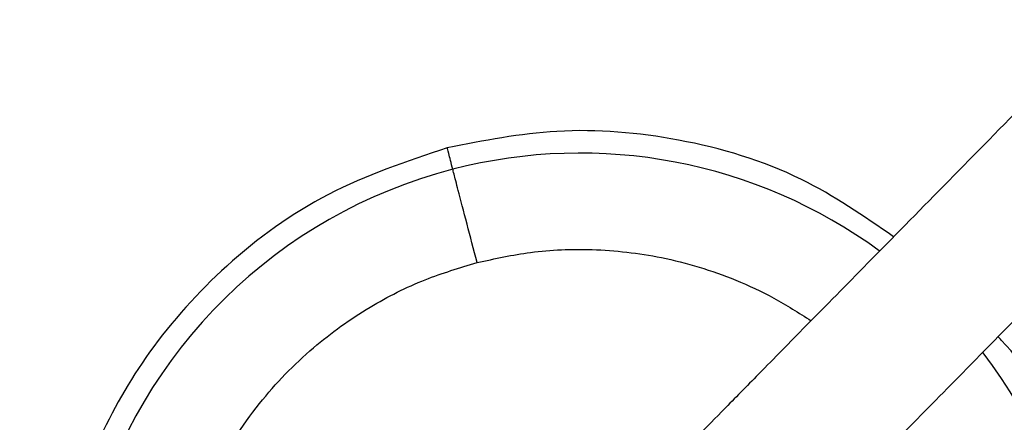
# Model space of a CAD drawing. Header units: millimetres. Extents: x 142 to 1148, y 353 to 845.
# Tile 42 of 139: x 555.57 to 559.66, y 627.09 to 628.76. Entities that reach past the tile are written whole.
import ezdxf

# ---------------------------------------------------------------- set-up
doc = ezdxf.new("R2010")
doc.units = ezdxf.units.MM

msp = doc.modelspace()

# ---------------------------------------------------------------- linework, layer by layer
at = {"color": 7, "linetype": 'Continuous', "lineweight": 25}
for radius, start, end in [(7.5, 47.81244, 284.54504), (4.5, 54.1189, 284.545), (4.5, 284.545, 35.4407), (2.1, 53.7712, 104.545), (2.1, 104.545, 284.545), (2.1, 284.545, 37.2302)]:
    msp.add_arc((557.8985, 626.1108), radius, start, end, dxfattribs=at)
for points, knots in [([(559.7221, 628.3958), (559.609, 628.2807), (559.3838, 628.0514), (559.085, 627.747), (558.8339, 627.4914), (558.6401, 627.2941), (558.4917, 627.1429), (558.362, 627.0109), (558.2294, 626.8759), (558.0842, 626.728), (557.9523, 626.5937), (557.8415, 626.4809), (557.7574, 626.3953), (557.6967, 626.3335), (557.6887, 626.3253), (557.6845, 626.321)], [0, 0, 0, 0, 0.097106, 0.19334, 0.275775, 0.344406, 0.399228, 0.445043, 0.502506, 0.573981, 0.659463, 0.73278, 0.813977, 0.903052, 1, 1, 1, 1]), ([(559.1992, 627.8634), (559.0752, 627.9492), (558.8036, 628.137), (558.32, 628.28), (557.8164, 628.3245), (557.4992, 628.2624), (557.348, 628.2328)], [0, 0, 0, 0, 0.230655, 0.505181, 0.764136, 1, 1, 1, 1]), ([(557.348, 628.2328), (557.1797, 628.1763), (556.848, 628.0649), (556.4302, 627.7625), (556.1102, 627.4065), (555.8955, 627.0318), (555.7715, 626.6778), (555.7152, 626.3676), (555.702, 626.1035), (555.7165, 625.8572), (555.7612, 625.5962), (555.8546, 625.2936), (556.0222, 624.9518), (556.2407, 624.6616), (556.4754, 624.4364), (556.6913, 624.2739), (556.939, 624.1325), (557.2152, 624.0205), (557.5135, 623.945), (557.8252, 623.9128), (558.1412, 623.9224), (558.3467, 623.9668), (558.4491, 623.9888)], [0, 0, 0, 0, 0.077016, 0.151895, 0.221771, 0.284519, 0.338925, 0.384569, 0.421575, 0.453984, 0.491985, 0.5368, 0.591672, 0.657215, 0.694001, 0.73326, 0.77474, 0.818085, 0.862838, 0.908466, 0.954385, 1, 1, 1, 1]), ([(557.4716, 627.7563), (557.4573, 627.8112), (557.4277, 627.9254), (557.394, 628.0552), (557.3744, 628.1308), (557.3722, 628.1394), (557.3711, 628.1435)], [0, 0, 0, 0, 0.270261, 0.562429, 0.789736, 1, 1, 1, 1]), ([(558.1126, 625.9006), (558.1168, 625.9049), (558.1248, 625.9131), (558.1855, 625.9749), (558.2696, 626.0605), (558.3803, 626.1733), (558.5122, 626.3076), (558.6575, 626.4554), (558.7901, 626.5905), (558.9198, 626.7225), (559.0682, 626.8737), (559.262, 627.071), (559.513, 627.3266), (559.8119, 627.631), (560.0371, 627.8603), (560.1502, 627.9754)], [0, 0, 0, 0, 0.096948, 0.186023, 0.26722, 0.340537, 0.426019, 0.497494, 0.554957, 0.600772, 0.655594, 0.724225, 0.80666, 0.902894, 1, 1, 1, 1]), ([(558.3255, 624.4653), (558.2517, 624.4492), (558.0945, 624.4148), (557.8365, 624.4051), (557.5484, 624.4377), (557.2963, 624.5144), (557.0914, 624.6111), (556.8795, 624.7397), (556.6307, 624.9548), (556.3917, 625.2874), (556.2359, 625.6794), (556.1815, 626.0978), (556.2287, 626.5046), (556.3614, 626.8682), (556.5538, 627.1693), (556.7791, 627.4026), (557.015, 627.5712), (557.2452, 627.6881), (557.3993, 627.7345), (557.4716, 627.7563)], [0, 0, 0, 0, 0.04242, 0.090412, 0.14449, 0.204951, 0.237611, 0.271801, 0.344211, 0.420948, 0.500046, 0.579144, 0.655881, 0.728291, 0.795049, 0.85551, 0.909588, 0.95758, 1, 1, 1, 1]), ([(558.4491, 623.9888), (558.5751, 624.0287), (558.8345, 624.1107), (559.1931, 624.3258), (559.5128, 624.6068), (559.7675, 624.9405), (559.945, 625.2947), (560.0477, 625.6371), (560.0922, 625.9553), (560.0924, 626.2765), (560.0406, 626.6363), (559.8959, 627.0357), (559.7548, 627.3231), (559.637, 627.4439), (559.6326, 627.4484)], [0, 0, 0, 0, 0.091505, 0.188393, 0.287646, 0.38548, 0.477876, 0.561178, 0.63253, 0.700163, 0.783719, 0.882963, 0.995612, 1, 1, 1, 1])]:
    msp.add_open_spline(points, degree=3, knots=knots, dxfattribs=at)
at = {"color": 8, "linetype": 'Continuous', "lineweight": 25}
for points, knots in [([(557.3711, 628.1435), (557.3646, 628.1686), (557.3512, 628.2202), (557.3491, 628.2285), (557.348, 628.2328)], [0, 0, 0, 0, 0.48555, 1, 1, 1, 1]), ([(557.4716, 627.7563), (557.5453, 627.7724), (557.7026, 627.8068), (557.9605, 627.8165), (558.2488, 627.784), (558.5005, 627.7069), (558.7058, 627.6113), (558.8059, 627.5475), (558.8569, 627.5148)], [0, 0, 0, 0, 0.1561511, 0.332816, 0.5318807, 0.7544419, 0.8746668, 1, 1, 1, 1])]:
    msp.add_open_spline(points, degree=3, knots=knots, dxfattribs=at)

doc.saveas('drawing.dxf')
